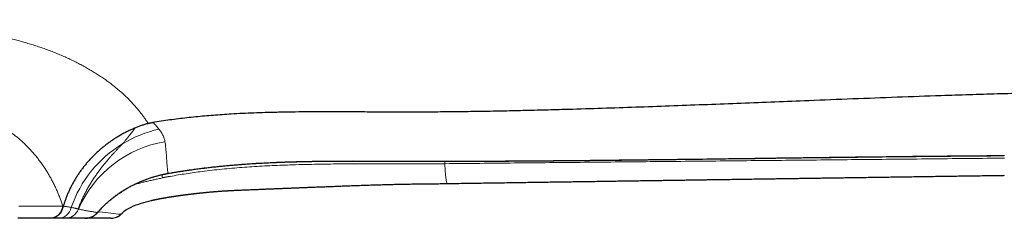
# Model space of a CAD drawing. Header units: millimetres. Extents: x 8 to 769, y 12 to 448.
# Tile 32 of 52: x 406 to 475, y 376 to 390. Entities that reach past the tile are written whole.
import ezdxf

# ---------------------------------------------------------------- set-up
doc = ezdxf.new("R2010")
doc.units = ezdxf.units.MM

msp = doc.modelspace()

# ---------------------------------------------------------------- linework, layer by layer
at = {"color": 7, "linetype": 'Continuous', "lineweight": 30}
for p, q in [((416.305, 379.043), (415.75, 378.934)), ((412.236, 377.51), (412.237, 377.51)), ((412.826, 376.353), (412.826, 376.381)), ((407.845, 376.092), (407.799, 376.092)), ((410.284, 376.095), (410.287, 376.095))]:
    msp.add_line(p, q, dxfattribs=at)
at = {"color": 252, "linetype": 'Continuous', "lineweight": 0, "flags": 128}
for points in [[(435.578, 380.109), (435.579, 380.109), (435.581, 380.112)], [(416.147, 379.25), (416.148, 379.251), (416.15, 379.255)], [(405.65, 376.951), (405.91, 376.952), (406.163, 376.952), (406.408, 376.952), (406.645, 376.952), (406.875, 376.952), (407.097, 376.952), (407.312, 376.952), (407.518, 376.952), (407.717, 376.952), (407.907, 376.952), (408.089, 376.952), (408.263, 376.952), (408.428, 376.953), (408.586, 376.953), (408.734, 376.953)], [(411.189, 376.503), (411.182, 376.49), (411.178, 376.486)]]:
    msp.add_lwpolyline(points, dxfattribs=at)
at = {"color": 7, "linetype": 'Continuous', "lineweight": 30, "flags": 128}
for points in [[(412.236, 377.51), (412.228, 377.499), (412.224, 377.495)], [(412.237, 377.51), (412.229, 377.5), (412.224, 377.495)], [(407.799, 376.092), (407.657, 376.092), (407.508, 376.092), (407.35, 376.092), (407.184, 376.092), (407.01, 376.092), (406.829, 376.091), (406.64, 376.091), (406.443, 376.091), (406.238, 376.091), (406.027, 376.091), (405.807, 376.091), (405.581, 376.091)]]:
    msp.add_lwpolyline(points, dxfattribs=at)
at = {"color": 252, "linetype": 'Continuous', "lineweight": 0}
for centre, radius, start, end in [((417.387, 374.035), 8.544, 102.70321, 121.40002), ((417.248, 374.177), 8.351, 121.0963, 161.27677), ((417.251, 373.497), 8.093, 99.39108, 156.35536), ((414.622, 378.913), 1.129, 1.0606, 12.87464), ((407.776, 377.056), 0.964, 271.38742, 353.8726), ((408.392, 377.061), 0.968, 270.84633, 347.89162), ((408.91, 377.079), 0.987, 270.22516, 340.03531)]:
    msp.add_arc(centre, radius, start, end, dxfattribs=at)
for points, knots in [([(388.614, 390.074), (388.614, 390.074), (388.778, 390.074), (389.107, 390.074), (389.6, 390.072), (390.093, 390.068), (390.585, 390.063), (391.076, 390.056), (391.567, 390.049), (392.056, 390.039), (392.548, 390.028), (393.043, 390.016), (393.54, 390.001), (394.035, 389.985), (394.531, 389.967), (395.027, 389.947), (395.522, 389.925), (396.014, 389.9), (396.503, 389.874), (396.988, 389.845), (397.47, 389.813), (397.947, 389.779), (398.421, 389.742), (398.89, 389.703), (399.355, 389.66), (399.815, 389.614), (400.249, 389.568), (400.657, 389.52), (401.04, 389.473), (401.419, 389.423), (401.795, 389.37), (402.19, 389.31), (402.604, 389.244), (403.036, 389.169), (403.462, 389.091), (403.882, 389.007), (404.297, 388.92), (404.706, 388.827), (405.109, 388.73), (405.506, 388.628), (405.897, 388.521), (406.282, 388.41), (406.661, 388.293), (407.041, 388.17), (407.421, 388.039), (407.801, 387.9), (408.174, 387.755), (408.539, 387.606), (408.896, 387.451), (409.246, 387.291), (409.588, 387.126), (409.923, 386.955), (410.25, 386.78), (410.569, 386.599), (410.881, 386.414), (411.184, 386.224), (411.479, 386.029), (411.767, 385.829), (412.045, 385.625), (412.301, 385.427), (412.536, 385.237), (412.75, 385.054), (412.959, 384.869), (413.161, 384.682), (413.293, 384.555), (413.358, 384.492), (413.358, 384.492)], [0, 0, 0, 0, 0.000002, 0.015483, 0.030968, 0.046453, 0.061934, 0.077415, 0.0929, 0.108385, 0.123866, 0.139786, 0.155709, 0.171632, 0.187552, 0.203738, 0.219928, 0.236118, 0.252304, 0.268489, 0.284678, 0.300867, 0.317052, 0.333237, 0.349424, 0.365612, 0.381796, 0.395671, 0.409549, 0.423428, 0.437306, 0.451182, 0.467677, 0.484176, 0.500674, 0.51717, 0.533665, 0.550162, 0.56666, 0.583155, 0.599649, 0.616145, 0.632642, 0.649135, 0.666551, 0.683969, 0.701387, 0.718803, 0.736137, 0.753475, 0.770813, 0.788147, 0.805482, 0.82282, 0.840158, 0.857492, 0.874827, 0.892165, 0.909502, 0.926836, 0.941467, 0.956099, 0.970733, 0.985367, 0.999998, 1, 1, 1, 1]), ([(408.734, 376.953), (408.705, 377.043), (408.646, 377.224), (408.549, 377.493), (408.445, 377.76), (408.334, 378.024), (408.216, 378.287), (408.09, 378.547), (407.957, 378.804), (407.817, 379.059), (407.668, 379.311), (407.512, 379.559), (407.349, 379.805), (407.177, 380.047), (406.997, 380.285), (406.809, 380.519), (406.618, 380.741), (406.426, 380.952), (406.234, 381.152), (406.034, 381.348), (405.828, 381.539), (405.614, 381.725), (405.399, 381.901), (405.186, 382.066), (404.973, 382.221), (404.754, 382.372), (404.529, 382.517), (404.298, 382.658), (404.061, 382.795), (403.818, 382.926), (403.569, 383.052), (403.314, 383.172), (403.049, 383.29), (402.773, 383.403), (402.486, 383.513), (402.193, 383.617), (401.895, 383.715), (401.595, 383.806), (401.295, 383.891), (400.995, 383.969), (400.69, 384.042), (400.381, 384.11), (400.067, 384.174), (399.749, 384.234), (399.427, 384.289), (399.101, 384.34), (398.771, 384.388), (398.432, 384.433), (398.085, 384.475), (397.729, 384.514), (397.369, 384.55), (397.006, 384.583), (396.638, 384.613), (396.264, 384.64), (395.886, 384.666), (395.505, 384.689), (395.121, 384.71), (394.735, 384.729), (394.347, 384.746), (393.957, 384.761), (393.565, 384.775), (393.171, 384.788), (392.771, 384.799), (392.364, 384.81), (391.951, 384.819), (391.537, 384.827), (391.121, 384.834), (390.705, 384.84), (390.288, 384.845), (389.87, 384.848), (389.451, 384.851), (389.032, 384.853), (388.753, 384.853), (388.614, 384.853)], [0, 0, 0, 0, 0.015807, 0.031616, 0.047427, 0.063237, 0.079044, 0.094853, 0.110666, 0.126479, 0.142292, 0.1581, 0.173914, 0.189733, 0.205552, 0.22137, 0.237183, 0.251511, 0.265846, 0.280184, 0.294521, 0.308854, 0.323182, 0.336139, 0.349101, 0.362064, 0.375025, 0.387982, 0.400942, 0.413908, 0.426875, 0.43984, 0.4528, 0.466415, 0.480036, 0.49366, 0.507281, 0.520897, 0.533857, 0.546821, 0.559788, 0.572753, 0.585713, 0.59867, 0.611632, 0.624595, 0.637557, 0.650514, 0.664083, 0.677656, 0.691231, 0.704804, 0.718374, 0.73219, 0.74601, 0.759832, 0.773652, 0.787468, 0.801283, 0.815102, 0.828922, 0.84274, 0.856555, 0.870894, 0.885237, 0.899582, 0.913925, 0.928264, 0.942608, 0.956957, 0.971307, 0.985655, 1, 1, 1, 1]), ([(413.358, 384.492), (413.358, 384.492), (413.425, 384.424), (413.556, 384.288), (413.747, 384.082), (413.931, 383.874), (414.108, 383.662), (414.277, 383.448), (414.439, 383.231), (414.594, 383.012), (414.693, 382.865), (414.741, 382.791), (414.741, 382.791)], [0, 0, 0, 0, 0.000015, 0.124762, 0.249522, 0.374279, 0.499019, 0.624251, 0.749498, 0.874749, 0.999985, 1, 1, 1, 1]), ([(414.741, 382.791), (414.741, 382.791), (414.743, 382.788), (414.746, 382.783), (414.75, 382.777), (414.752, 382.774), (414.753, 382.772)], [0, 0, 0, 0, 0.001465, 0.500732, 0.750366, 1, 1, 1, 1]), ([(415.077, 382.843), (415.077, 382.843), (415.118, 382.803), (415.197, 382.724), (415.308, 382.605), (415.412, 382.487), (415.476, 382.409), (415.508, 382.37)], [0, 0, 0, 0, 0.00004, 0.24978, 0.49962, 0.74976, 1, 1, 1, 1]), ([(412.935, 381.328), (412.977, 381.377), (413.061, 381.477), (413.183, 381.624), (413.304, 381.769), (413.421, 381.913), (413.536, 382.056), (413.614, 382.158), (413.662, 382.221), (413.68, 382.244), (413.697, 382.268), (413.714, 382.292), (413.733, 382.316), (413.745, 382.335), (413.753, 382.349), (413.759, 382.358), (413.767, 382.365), (413.777, 382.371), (413.786, 382.376), (413.792, 382.38), (413.795, 382.385), (413.797, 382.39), (413.798, 382.396), (413.798, 382.402), (413.797, 382.408), (413.795, 382.419), (413.792, 382.427), (413.791, 382.432)], [0, 0, 0, 0, 0.122867, 0.247224, 0.373234, 0.50108, 0.630968, 0.763131, 0.785397, 0.807738, 0.830131, 0.852677, 0.87512, 0.899175, 0.90856, 0.916999, 0.923915, 0.929645, 0.935324, 0.938535, 0.942523, 0.947849, 0.955067, 0.961186, 0.968718, 0.978598, 1, 1, 1, 1]), ([(415.508, 382.37), (415.537, 382.332), (415.595, 382.257), (415.67, 382.145), (415.737, 382.033), (415.794, 381.922), (415.842, 381.811), (415.881, 381.7), (415.911, 381.59), (415.924, 381.518), (415.93, 381.481)], [0, 0, 0, 0, 0.124323, 0.248689, 0.373057, 0.497383, 0.623017, 0.748689, 0.874363, 1, 1, 1, 1]), ([(409.823, 376.747), (409.856, 376.835), (409.922, 377.013), (410.032, 377.276), (410.149, 377.537), (410.274, 377.796), (410.407, 378.052), (410.547, 378.303), (410.693, 378.551), (410.847, 378.796), (410.999, 379.025), (411.149, 379.24), (411.295, 379.44), (411.445, 379.639), (411.599, 379.835), (411.758, 380.029), (411.906, 380.204), (412.042, 380.362), (412.167, 380.503), (412.294, 380.643), (412.421, 380.782), (412.549, 380.92), (412.678, 381.057), (412.808, 381.193), (412.892, 381.283), (412.935, 381.328)], [0, 0, 0, 0, 0.0486069, 0.0975253, 0.1467654, 0.1963395, 0.2462627, 0.295652, 0.3454165, 0.3955813, 0.4461763, 0.4894335, 0.5330521, 0.5770628, 0.6215021, 0.6664132, 0.7118475, 0.746304, 0.7811198, 0.8163303, 0.8519764, 0.8881056, 0.9247736, 0.962046, 1, 1, 1, 1]), ([(415.93, 381.481), (415.939, 381.42), (415.957, 381.299), (415.978, 381.123), (415.995, 380.954), (416.012, 380.772), (416.027, 380.581), (416.04, 380.382), (416.052, 380.193), (416.064, 380.013), (416.077, 379.843), (416.091, 379.682), (416.107, 379.53), (416.126, 379.387), (416.142, 379.299), (416.15, 379.255)], [0, 0, 0, 0, 0.062278, 0.124561, 0.186844, 0.249124, 0.332309, 0.415497, 0.498683, 0.582188, 0.665695, 0.7492, 0.832799, 0.916401, 1, 1, 1, 1]), ([(435.581, 380.112), (436.402, 380.113), (438.044, 380.116), (440.507, 380.13), (442.97, 380.148), (445.707, 380.174), (448.718, 380.206), (452.003, 380.245), (455.835, 380.295), (460.216, 380.354), (464.322, 380.407), (467.608, 380.445), (470.073, 380.471), (472.537, 380.494), (474.18, 380.505), (475.002, 380.51)], [0, 0, 0, 0, 0.062497, 0.124994, 0.187492, 0.249989, 0.333323, 0.416656, 0.49999, 0.624992, 0.749994, 0.812495, 0.874996, 0.937498, 1, 1, 1, 1]), ([(416.15, 379.255), (416.348, 379.289), (416.744, 379.357), (417.34, 379.45), (417.937, 379.537), (418.535, 379.616), (419.134, 379.688), (419.735, 379.753), (420.337, 379.811), (421.007, 379.869), (421.747, 379.924), (422.555, 379.975), (423.364, 380.017), (424.174, 380.05), (424.983, 380.077), (425.849, 380.098), (426.772, 380.113), (427.75, 380.122), (428.729, 380.126), (429.708, 380.126), (430.904, 380.122), (432.318, 380.117), (433.95, 380.112), (435.037, 380.112), (435.581, 380.112)], [0, 0, 0, 0, 0.030957, 0.061916, 0.092875, 0.123832, 0.154857, 0.185884, 0.216912, 0.247938, 0.289526, 0.331118, 0.372713, 0.41431, 0.455906, 0.497496, 0.547742, 0.597989, 0.648237, 0.698485, 0.748732, 0.832488, 0.916244, 1, 1, 1, 1]), ([(435.616, 379.936), (435.616, 379.936), (435.219, 379.932), (434.425, 379.928), (433.233, 379.927), (432.042, 379.929), (430.851, 379.932), (429.659, 379.932), (428.568, 379.925), (427.576, 379.914), (426.684, 379.9), (425.793, 379.881), (424.961, 379.857), (424.189, 379.83), (423.477, 379.801), (422.766, 379.766), (422.054, 379.724), (421.346, 379.676), (420.641, 379.619), (419.94, 379.553), (419.24, 379.478), (418.586, 379.398), (417.98, 379.316), (417.42, 379.233), (416.862, 379.144), (416.491, 379.076), (416.305, 379.043)], [0, 0, 0, 0, 0.000003, 0.061547, 0.123092, 0.184638, 0.246184, 0.307729, 0.369273, 0.41535, 0.461428, 0.507504, 0.553581, 0.59039, 0.627201, 0.664012, 0.700822, 0.73763, 0.774009, 0.810392, 0.846774, 0.883153, 0.912362, 0.941576, 0.97079, 1, 1, 1, 1]), ([(475.014, 380.327), (473.372, 380.311), (470.088, 380.278), (465.162, 380.229), (460.236, 380.18), (455.311, 380.131), (450.387, 380.083), (445.463, 380.034), (440.539, 379.986), (437.257, 379.953), (435.616, 379.937)], [0, 0, 0, 0, 0.124999, 0.249998, 0.374997, 0.499996, 0.624997, 0.749997, 0.874999, 1, 1, 1, 1]), ([(435.63, 380.109), (435.63, 380.086), (435.628, 380.032), (435.623, 379.968), (435.618, 379.947), (435.616, 379.937)], [0, 0, 0, 0, 0.276662, 0.638331, 1, 1, 1, 1]), ([(435.616, 379.936), (435.626, 379.802), (435.655, 379.413), (435.697, 378.965), (435.742, 378.649), (435.773, 378.524), (435.787, 378.549), (435.79, 378.554)], [0, 0, 0, 0, 0.13502, 0.390393, 0.656464, 0.931202, 1, 1, 1, 1]), ([(412.237, 377.51), (412.295, 377.556), (412.411, 377.647), (412.592, 377.779), (412.778, 377.907), (412.968, 378.03), (413.164, 378.15), (413.366, 378.267), (413.575, 378.379), (413.788, 378.487), (414.006, 378.59), (414.217, 378.682), (414.419, 378.764), (414.613, 378.838), (414.809, 378.908), (415.009, 378.974), (415.212, 379.036), (415.418, 379.093), (415.627, 379.146), (415.767, 379.178), (415.837, 379.193)], [0, 0, 0, 0, 0.058393, 0.116824, 0.175264, 0.23369, 0.292078, 0.351888, 0.411748, 0.471622, 0.531475, 0.591278, 0.641938, 0.692622, 0.743304, 0.793962, 0.845458, 0.896983, 0.948506, 1, 1, 1, 1]), ([(415.837, 379.193), (415.837, 379.192), (415.836, 379.189), (415.835, 379.189), (415.834, 379.189)], [0, 0, 0, 0, 0.699324, 1, 1, 1, 1]), ([(415.837, 379.193), (415.863, 379.199), (415.915, 379.21), (415.993, 379.226), (416.072, 379.241), (416.124, 379.25), (416.15, 379.255)], [0, 0, 0, 0, 0.249936, 0.499898, 0.749936, 1, 1, 1, 1]), ([(415.75, 378.934), (415.653, 378.913), (415.457, 378.873), (415.165, 378.81), (414.875, 378.745), (414.587, 378.677), (414.299, 378.606), (414.015, 378.533), (413.828, 378.481), (413.736, 378.456)], [0, 0, 0, 0, 0.142588, 0.285281, 0.428006, 0.570692, 0.713275, 0.859596, 1, 1, 1, 1]), ([(408.734, 376.953), (408.738, 376.952), (408.745, 376.951), (408.757, 376.949), (408.768, 376.946), (408.775, 376.945), (408.779, 376.944)], [0, 0, 0, 0, 0.25, 0.5, 0.75, 1, 1, 1, 1]), ([(411.189, 376.503), (411.241, 376.563), (411.346, 376.682), (411.511, 376.857), (411.682, 377.027), (411.86, 377.192), (412.044, 377.354), (412.172, 377.458), (412.236, 377.51)], [0, 0, 0, 0, 0.165999, 0.332033, 0.49803, 0.665342, 0.832691, 1, 1, 1, 1]), ([(408.779, 376.944), (408.775, 376.916), (408.766, 376.862), (408.744, 376.781), (408.716, 376.701), (408.681, 376.625), (408.641, 376.552), (408.596, 376.483), (408.545, 376.418), (408.488, 376.358), (408.428, 376.304), (408.363, 376.255), (408.294, 376.211), (408.227, 376.176), (408.164, 376.15), (408.104, 376.13), (408.043, 376.113), (407.979, 376.101), (407.913, 376.093), (407.868, 376.092), (407.845, 376.092)], [0, 0, 0, 0, 0.058466, 0.116931, 0.177095, 0.237259, 0.295725, 0.354191, 0.414355, 0.474519, 0.532984, 0.59145, 0.651614, 0.711778, 0.758124, 0.80447, 0.851646, 0.898822, 0.949411, 1, 1, 1, 1]), ([(408.779, 376.944), (408.829, 376.936), (408.929, 376.922), (409.071, 376.9), (409.209, 376.879), (409.296, 376.865), (409.339, 376.857)], [0, 0, 0, 0, 0.249901, 0.49984, 0.749899, 1, 1, 1, 1]), ([(408.779, 376.944), (408.779, 376.944), (408.779, 376.944), (408.779, 376.944), (408.779, 376.944), (408.779, 376.944), (408.779, 376.944), (408.779, 376.944)], [0, 0, 0, 0, 0.199192, 0.399552, 0.604005, 0.810056, 1, 1, 1, 1]), ([(409.339, 376.857), (409.361, 376.853), (409.406, 376.845), (409.468, 376.832), (409.528, 376.82), (409.585, 376.807), (409.638, 376.795), (409.688, 376.783), (409.735, 376.771), (409.781, 376.759), (409.808, 376.751), (409.823, 376.747)], [0, 0, 0, 0, 0.109872, 0.219743, 0.32969, 0.439637, 0.549808, 0.659979, 0.770225, 0.88047, 1, 1, 1, 1]), ([(409.823, 376.747), (409.824, 376.746), (409.826, 376.746), (409.83, 376.745), (409.833, 376.744), (409.836, 376.743), (409.837, 376.743)], [0, 0, 0, 0, 0.249999, 0.499999, 0.749999, 1, 1, 1, 1]), ([(409.837, 376.743), (409.888, 376.731), (409.991, 376.709), (410.183, 376.67), (410.411, 376.626), (410.674, 376.58), (410.933, 376.538), (411.104, 376.515), (411.189, 376.503)], [0, 0, 0, 0, 0.108204, 0.216408, 0.412298, 0.608193, 0.804095, 1, 1, 1, 1]), ([(410.287, 376.095), (410.312, 376.095), (410.364, 376.096), (410.443, 376.104), (410.523, 376.116), (410.604, 376.135), (410.686, 376.159), (410.767, 376.19), (410.847, 376.227), (410.927, 376.272), (411.004, 376.325), (411.074, 376.382), (411.136, 376.441), (411.171, 376.482), (411.189, 376.503)], [0, 0, 0, 0, 0.078914, 0.161514, 0.24405, 0.329044, 0.414111, 0.499086, 0.5864, 0.673705, 0.763196, 0.852672, 0.926106, 1, 1, 1, 1]), ([(412.826, 376.382), (412.594, 376.396), (412.128, 376.425), (411.587, 376.529), (411.257, 376.549), (411.234, 376.55)], [0, 0, 0, 0, 0.48265, 0.964855, 1, 1, 1, 1])]:
    msp.add_open_spline(points, degree=3, knots=knots, dxfattribs=at)
at = {"color": 7, "linetype": 'Continuous', "lineweight": 30}
for points, knots in [([(482.429, 385.02), (481.769, 385.01), (480.45, 384.988), (478.471, 384.946), (476.493, 384.898), (474.514, 384.844), (472.535, 384.784), (470.179, 384.707), (467.447, 384.61), (464.34, 384.493), (461.476, 384.381), (458.857, 384.278), (456.482, 384.184), (454.108, 384.091), (451.736, 384.001), (449.365, 383.915), (446.997, 383.835), (444.903, 383.769), (443.082, 383.718), (441.535, 383.678), (439.986, 383.643), (438.434, 383.614), (436.88, 383.591), (435.352, 383.575), (433.849, 383.567), (432.372, 383.566), (430.892, 383.571), (429.409, 383.579), (428.075, 383.585), (426.89, 383.585), (425.856, 383.581), (424.825, 383.571), (423.87, 383.554), (422.992, 383.531), (422.191, 383.504), (421.394, 383.47), (420.653, 383.431), (419.969, 383.387), (419.341, 383.341), (418.715, 383.289), (418.094, 383.231), (417.479, 383.165), (416.872, 383.094), (416.271, 383.016), (415.673, 382.933), (415.276, 382.873), (415.077, 382.843)], [0, 0, 0, 0, 0.029348, 0.058702, 0.088061, 0.117424, 0.14679, 0.176156, 0.2223, 0.268434, 0.314551, 0.349829, 0.385088, 0.420326, 0.45554, 0.490725, 0.525879, 0.561005, 0.583952, 0.606911, 0.629891, 0.652902, 0.675955, 0.69906, 0.720902, 0.74281, 0.76478, 0.786782, 0.808779, 0.824155, 0.839499, 0.8548, 0.870046, 0.881981, 0.893871, 0.905711, 0.917498, 0.926887, 0.936238, 0.945549, 0.95482, 0.96405, 0.973079, 0.982077, 0.991049, 1, 1, 1, 1]), ([(414.753, 382.772), (414.672, 382.748), (414.51, 382.7), (414.268, 382.618), (414.028, 382.53), (413.87, 382.465), (413.791, 382.432)], [0, 0, 0, 0, 0.249354, 0.498964, 0.749352, 1, 1, 1, 1]), ([(414.753, 382.772), (414.779, 382.78), (414.832, 382.794), (414.913, 382.813), (414.994, 382.83), (415.05, 382.839), (415.077, 382.843)], [0, 0, 0, 0, 0.247583, 0.496159, 0.747627, 1, 1, 1, 1]), ([(413.791, 382.432), (413.706, 382.396), (413.536, 382.323), (413.285, 382.203), (413.037, 382.076), (412.793, 381.941), (412.554, 381.799), (412.322, 381.652), (412.099, 381.5), (411.884, 381.344), (411.673, 381.182), (411.468, 381.015), (411.266, 380.839), (411.068, 380.657), (410.874, 380.467), (410.686, 380.271), (410.505, 380.07), (410.332, 379.866), (410.167, 379.659), (410.01, 379.45), (409.86, 379.236), (409.718, 379.019), (409.581, 378.796), (409.451, 378.567), (409.327, 378.333), (409.211, 378.096), (409.104, 377.856), (409.008, 377.622), (408.922, 377.393), (408.846, 377.169), (408.802, 377.019), (408.779, 376.944)], [0, 0, 0, 0, 0.035571, 0.071185, 0.106821, 0.142457, 0.178072, 0.213643, 0.24763, 0.281646, 0.315671, 0.349687, 0.383674, 0.418644, 0.453644, 0.488654, 0.523655, 0.558624, 0.592696, 0.626796, 0.660905, 0.695005, 0.729077, 0.76413, 0.799213, 0.834307, 0.86939, 0.904443, 0.936293, 0.96815, 1, 1, 1, 1]), ([(435.578, 380.109), (435.752, 380.109), (436.392, 380.11), (437.514, 380.113), (438.989, 380.119), (440.559, 380.128), (442.233, 380.139), (443.997, 380.154), (445.857, 380.172), (447.834, 380.192), (449.956, 380.217), (452.259, 380.245), (454.779, 380.278), (457.507, 380.314), (460.326, 380.351), (463.038, 380.387), (465.512, 380.418), (467.728, 380.443), (469.756, 380.464), (471.638, 380.482), (473.37, 380.496), (474.477, 380.503), (474.998, 380.507)], [0, 0, 0, 0, 0.0132888, 0.0486513, 0.0854168, 0.1255634, 0.1682063, 0.2128344, 0.2598551, 0.30978, 0.3633033, 0.4213566, 0.4850623, 0.5550652, 0.6289411, 0.6995914, 0.761477, 0.8171498, 0.8682342, 0.9157988, 0.9603229, 1, 1, 1, 1]), ([(416.147, 379.25), (416.181, 379.256), (416.34, 379.284), (416.624, 379.332), (416.996, 379.393), (417.364, 379.449), (417.726, 379.503), (418.084, 379.553), (418.437, 379.6), (418.789, 379.643), (419.144, 379.685), (419.506, 379.725), (419.876, 379.763), (420.252, 379.799), (420.635, 379.834), (421.026, 379.866), (421.424, 379.897), (421.83, 379.926), (422.246, 379.952), (422.672, 379.977), (423.107, 380), (423.553, 380.021), (424.012, 380.04), (424.483, 380.057), (424.969, 380.072), (425.472, 380.086), (425.995, 380.097), (426.54, 380.106), (427.112, 380.113), (427.717, 380.119), (428.363, 380.122), (429.064, 380.123), (429.844, 380.123), (430.756, 380.12), (431.878, 380.115), (433.119, 380.111), (434.386, 380.108), (435.188, 380.109), (435.578, 380.109)], [0, 0, 0, 0, 0.005252, 0.024934, 0.044308, 0.063391, 0.082198, 0.100743, 0.119038, 0.137102, 0.155286, 0.174093, 0.193186, 0.212591, 0.232332, 0.252434, 0.272927, 0.293847, 0.31523, 0.337106, 0.359477, 0.382395, 0.405915, 0.430106, 0.45505, 0.480848, 0.507625, 0.535543, 0.564814, 0.595731, 0.628712, 0.664401, 0.703707, 0.748792, 0.804788, 0.876589, 0.939874, 1, 1, 1, 1]), ([(412.224, 377.495), (412.233, 377.502), (412.277, 377.538), (412.359, 377.601), (412.469, 377.684), (412.58, 377.765), (412.692, 377.843), (412.805, 377.919), (412.918, 377.994), (413.033, 378.066), (413.148, 378.136), (413.265, 378.204), (413.383, 378.271), (413.501, 378.335), (413.62, 378.398), (413.74, 378.458), (413.861, 378.517), (413.982, 378.573), (414.103, 378.628), (414.226, 378.681), (414.349, 378.732), (414.473, 378.781), (414.596, 378.828), (414.72, 378.872), (414.844, 378.915), (414.968, 378.957), (415.093, 378.996), (415.219, 379.033), (415.344, 379.069), (415.47, 379.103), (415.595, 379.134), (415.717, 379.163), (415.797, 379.181), (415.834, 379.189)], [0, 0, 0, 0, 0.008815, 0.045039, 0.081033, 0.11677, 0.152225, 0.187378, 0.222208, 0.256735, 0.291163, 0.325522, 0.359641, 0.39354, 0.427246, 0.46078, 0.494165, 0.527125, 0.56002, 0.59285, 0.625532, 0.657996, 0.690173, 0.722018, 0.753627, 0.785457, 0.817057, 0.84845, 0.879658, 0.910704, 0.94161, 0.972399, 1, 1, 1, 1]), ([(415.834, 379.189), (415.844, 379.191), (415.9, 379.203), (416.003, 379.224), (416.098, 379.242), (416.146, 379.25), (416.147, 379.25)], [0, 0, 0, 0, 0.089083, 0.540386, 0.991982, 1, 1, 1, 1]), ([(435.79, 378.54), (435.853, 378.541), (436.13, 378.545), (436.618, 378.552), (437.25, 378.562), (437.873, 378.571), (438.486, 378.58), (439.089, 378.589), (439.683, 378.598), (440.277, 378.607), (440.869, 378.616), (441.461, 378.624), (442.042, 378.633), (442.613, 378.641), (443.173, 378.65), (443.722, 378.658), (444.261, 378.666), (444.79, 378.674), (445.308, 378.681), (445.816, 378.689), (446.313, 378.696), (446.791, 378.703), (447.25, 378.71), (447.69, 378.717), (448.121, 378.723), (448.542, 378.729), (448.962, 378.736), (449.381, 378.742), (449.797, 378.748), (450.203, 378.754), (450.599, 378.76), (450.984, 378.765), (451.352, 378.771), (451.702, 378.776), (452.037, 378.781), (452.362, 378.786), (452.677, 378.79), (452.984, 378.795), (453.281, 378.799), (453.569, 378.803), (453.847, 378.808), (454.116, 378.812), (454.375, 378.815), (454.622, 378.819), (454.86, 378.822), (455.088, 378.826), (455.303, 378.829), (455.512, 378.832), (455.719, 378.835), (455.933, 378.838), (456.156, 378.842), (456.384, 378.845), (456.62, 378.848), (456.861, 378.852), (457.11, 378.856), (457.383, 378.86), (457.682, 378.864), (458.008, 378.869), (458.344, 378.874), (458.691, 378.879), (459.049, 378.884), (459.417, 378.889), (459.796, 378.895), (460.186, 378.901), (460.587, 378.907), (460.998, 378.913), (461.42, 378.919), (461.844, 378.925), (462.269, 378.931), (462.697, 378.937), (463.133, 378.944), (463.579, 378.95), (464.044, 378.957), (464.529, 378.964), (465.033, 378.972), (465.548, 378.979), (466.074, 378.987), (466.61, 378.995), (467.146, 379.003), (467.682, 379.01), (468.217, 379.018), (468.762, 379.026), (469.316, 379.034), (469.879, 379.042), (470.452, 379.051), (471.035, 379.059), (471.627, 379.068), (472.228, 379.077), (472.835, 379.085), (473.448, 379.094), (474.067, 379.103), (474.589, 379.111), (474.906, 379.115), (475.013, 379.117)], [0, 0, 0, 0, 0.004828, 0.021191, 0.03731, 0.053186, 0.068818, 0.084206, 0.099352, 0.114253, 0.129603, 0.144686, 0.159502, 0.174051, 0.188332, 0.202346, 0.216093, 0.229573, 0.242785, 0.255731, 0.268409, 0.280821, 0.292278, 0.303498, 0.31448, 0.325225, 0.335733, 0.346618, 0.357236, 0.367587, 0.37767, 0.387487, 0.397037, 0.405796, 0.414318, 0.422603, 0.43065, 0.43846, 0.446033, 0.453368, 0.460466, 0.467326, 0.47395, 0.480224, 0.486269, 0.492085, 0.497672, 0.502751, 0.508021, 0.513491, 0.519159, 0.525027, 0.530984, 0.537134, 0.543476, 0.55001, 0.558039, 0.566341, 0.574915, 0.583762, 0.592882, 0.602274, 0.611938, 0.621875, 0.632085, 0.642567, 0.653321, 0.664348, 0.674995, 0.685883, 0.697014, 0.708387, 0.720002, 0.732586, 0.745443, 0.758571, 0.771972, 0.785646, 0.799592, 0.812991, 0.826631, 0.840514, 0.854639, 0.869006, 0.883616, 0.898467, 0.91356, 0.928896, 0.944474, 0.960009, 0.975777, 0.99178, 1, 1, 1, 1]), ([(414.97, 377.347), (414.973, 377.348), (414.982, 377.35), (414.996, 377.354), (415.01, 377.357), (415.023, 377.36), (415.036, 377.363), (415.049, 377.366), (415.064, 377.369), (415.081, 377.373), (415.105, 377.379), (415.135, 377.385), (415.174, 377.394), (415.207, 377.401), (415.234, 377.407), (415.254, 377.411), (415.276, 377.416), (415.299, 377.42), (415.323, 377.425), (415.346, 377.43), (415.365, 377.434), (415.38, 377.437), (415.394, 377.44), (415.407, 377.442), (415.419, 377.445), (415.438, 377.448), (415.463, 377.453), (415.497, 377.46), (415.535, 377.467), (415.577, 377.475), (415.622, 377.484), (415.663, 377.492), (415.701, 377.499), (415.735, 377.505), (415.769, 377.511), (415.805, 377.517), (415.842, 377.524), (415.881, 377.531), (415.919, 377.537), (415.956, 377.544), (415.99, 377.549), (416.023, 377.555), (416.057, 377.561), (416.094, 377.567), (416.138, 377.574), (416.189, 377.583), (416.247, 377.592), (416.302, 377.601), (416.355, 377.609), (416.396, 377.615), (416.429, 377.62), (416.453, 377.624), (416.476, 377.628), (416.501, 377.631), (416.529, 377.636), (416.561, 377.641), (416.596, 377.646), (416.631, 377.651), (416.668, 377.656), (416.708, 377.662), (416.747, 377.668), (416.778, 377.672), (416.8, 377.676), (416.818, 377.678), (416.839, 377.681), (416.87, 377.685), (416.91, 377.691), (416.963, 377.698), (417.018, 377.706), (417.067, 377.713), (417.103, 377.718), (417.126, 377.721), (417.146, 377.724), (417.164, 377.726), (417.182, 377.728), (417.204, 377.731), (417.231, 377.735), (417.261, 377.739), (417.292, 377.743), (417.321, 377.747), (417.349, 377.751), (417.379, 377.755), (417.411, 377.759), (417.443, 377.763), (417.473, 377.767), (417.501, 377.77), (417.529, 377.774), (417.557, 377.777), (417.587, 377.781), (417.617, 377.785), (417.649, 377.789), (417.685, 377.793), (417.732, 377.799), (417.792, 377.806), (417.859, 377.814), (417.924, 377.822), (417.98, 377.828), (418.021, 377.833), (418.054, 377.837), (418.077, 377.839), (418.094, 377.841), (418.11, 377.843), (418.13, 377.845), (418.155, 377.848), (418.195, 377.853), (418.246, 377.858), (418.304, 377.865), (418.356, 377.87), (418.406, 377.876), (418.456, 377.881), (418.51, 377.886), (418.57, 377.893), (418.622, 377.898), (418.663, 377.902), (418.688, 377.905), (418.707, 377.906), (418.723, 377.908), (418.74, 377.91), (418.765, 377.912), (418.798, 377.915), (418.84, 377.919), (418.888, 377.924), (418.94, 377.929), (419.014, 377.936), (419.111, 377.945), (419.207, 377.953), (419.281, 377.96), (419.326, 377.964), (419.365, 377.967), (419.397, 377.97), (419.423, 377.972), (419.447, 377.974), (419.473, 377.976), (419.503, 377.978), (419.558, 377.983), (419.637, 377.989), (419.737, 377.997), (419.837, 378.004), (419.939, 378.011), (420.046, 378.018), (420.135, 378.024), (420.204, 378.029), (420.25, 378.032), (420.297, 378.034), (420.345, 378.037), (420.39, 378.04), (420.43, 378.042), (420.462, 378.044), (420.488, 378.045), (420.507, 378.046), (420.526, 378.048), (420.549, 378.049), (420.577, 378.05), (420.611, 378.052), (420.68, 378.056), (420.785, 378.061), (420.927, 378.067), (421.074, 378.074), (421.224, 378.08), (421.375, 378.086), (421.534, 378.093), (421.698, 378.099), (421.864, 378.106), (422.03, 378.113), (422.24, 378.121), (422.494, 378.131), (422.79, 378.143), (423.074, 378.154), (423.344, 378.166), (423.602, 378.176), (423.859, 378.187), (424.116, 378.197), (424.377, 378.208), (424.645, 378.219), (424.92, 378.23), (425.203, 378.241), (425.493, 378.252), (425.79, 378.264), (426.095, 378.276), (426.426, 378.289), (426.785, 378.303), (427.173, 378.318), (427.572, 378.334), (427.983, 378.35), (428.406, 378.367), (428.841, 378.383), (429.284, 378.4), (429.736, 378.416), (430.193, 378.432), (430.656, 378.446), (431.124, 378.46), (431.601, 378.473), (432.068, 378.484), (432.525, 378.494), (432.972, 378.502), (433.425, 378.509), (433.885, 378.515), (434.352, 378.52), (434.825, 378.526), (435.306, 378.531), (435.628, 378.536), (435.791, 378.538)], [0, 0, 0, 0, 0.001662, 0.003893, 0.006038, 0.007889, 0.009544, 0.011392, 0.013472, 0.015784, 0.018228, 0.022884, 0.027754, 0.032697, 0.03507, 0.037378, 0.039783, 0.042368, 0.045132, 0.047893, 0.049731, 0.051259, 0.052614, 0.05394, 0.055238, 0.056505, 0.059385, 0.062679, 0.066424, 0.070373, 0.07439, 0.078413, 0.081451, 0.084232, 0.087081, 0.090097, 0.093166, 0.096273, 0.099481, 0.102293, 0.104917, 0.107406, 0.109865, 0.112662, 0.115829, 0.119684, 0.123744, 0.127648, 0.131345, 0.134791, 0.136563, 0.138219, 0.139759, 0.141307, 0.143188, 0.145377, 0.147688, 0.149943, 0.15214, 0.154981, 0.157585, 0.15971, 0.160736, 0.161828, 0.163225, 0.164929, 0.168334, 0.171672, 0.174934, 0.178117, 0.179603, 0.180907, 0.182029, 0.182969, 0.183957, 0.185258, 0.186872, 0.188754, 0.190587, 0.192313, 0.19393, 0.195439, 0.19759, 0.199471, 0.201127, 0.202722, 0.204324, 0.205934, 0.207551, 0.209313, 0.211373, 0.213726, 0.217103, 0.220561, 0.224137, 0.227858, 0.230324, 0.232396, 0.234073, 0.235354, 0.23598, 0.236785, 0.237872, 0.239243, 0.240838, 0.244246, 0.247348, 0.250144, 0.252637, 0.255184, 0.258013, 0.261126, 0.264524, 0.266205, 0.267501, 0.268413, 0.269108, 0.269976, 0.271033, 0.272809, 0.274951, 0.277434, 0.280067, 0.282807, 0.2885, 0.294611, 0.297152, 0.299442, 0.301379, 0.302964, 0.304196, 0.305223, 0.306457, 0.307914, 0.309594, 0.314443, 0.319242, 0.323987, 0.328726, 0.333756, 0.339124, 0.341231, 0.343386, 0.345589, 0.347838, 0.350037, 0.351871, 0.353366, 0.354522, 0.35534, 0.356113, 0.357096, 0.358356, 0.359892, 0.361691, 0.367466, 0.373662, 0.380281, 0.38639, 0.392817, 0.399562, 0.406594, 0.413641, 0.420634, 0.427576, 0.440182, 0.452643, 0.464975, 0.475888, 0.486716, 0.497467, 0.508174, 0.519119, 0.530377, 0.54195, 0.55384, 0.566049, 0.578579, 0.591433, 0.604613, 0.620568, 0.636983, 0.653863, 0.671209, 0.689316, 0.707745, 0.72649, 0.745556, 0.764947, 0.784313, 0.804002, 0.82402, 0.844373, 0.862832, 0.881565, 0.900578, 0.919876, 0.939462, 0.959342, 0.97952, 1, 1, 1, 1]), ([(411.178, 376.485), (411.186, 376.494), (411.223, 376.538), (411.291, 376.616), (411.384, 376.718), (411.48, 376.819), (411.577, 376.917), (411.675, 377.014), (411.775, 377.109), (411.877, 377.202), (411.981, 377.294), (412.086, 377.383), (412.167, 377.45), (412.214, 377.487), (412.224, 377.495)], [0, 0, 0, 0, 0.023835, 0.120034, 0.216136, 0.312031, 0.407613, 0.502807, 0.597587, 0.692108, 0.786388, 0.880346, 0.973907, 1, 1, 1, 1]), ([(412.826, 376.378), (412.941, 376.485), (413.159, 376.684), (413.649, 376.944), (414.248, 377.165), (414.733, 377.288), (414.97, 377.348)], [0, 0, 0, 0, 0.1972419, 0.3702688, 0.69338, 1, 1, 1, 1]), ([(410.296, 376.095), (410.308, 376.095), (410.338, 376.095), (410.389, 376.098), (410.446, 376.104), (410.503, 376.113), (410.56, 376.124), (410.615, 376.137), (410.669, 376.153), (410.721, 376.171), (410.772, 376.191), (410.822, 376.214), (410.87, 376.238), (410.917, 376.265), (410.962, 376.294), (411.006, 376.324), (411.047, 376.356), (411.086, 376.39), (411.123, 376.425), (411.154, 376.457), (411.171, 376.478), (411.178, 376.486)], [0, 0, 0, 0, 0.037651, 0.100719, 0.162828, 0.223888, 0.284674, 0.34407, 0.402084, 0.458834, 0.514444, 0.569037, 0.622736, 0.67566, 0.727995, 0.779162, 0.828942, 0.877536, 0.925046, 0.971579, 1, 1, 1, 1]), ([(412.124, 376.1), (412.193, 376.103), (412.33, 376.11), (412.524, 376.169), (412.696, 376.258), (412.785, 376.342), (412.826, 376.382)], [0, 0, 0, 0, 0.264594, 0.526137, 0.777157, 1, 1, 1, 1]), ([(412.532, 376.18), (412.537, 376.182), (412.558, 376.189), (412.592, 376.204), (412.635, 376.224), (412.679, 376.247), (412.725, 376.276), (412.775, 376.31), (412.808, 376.337), (412.826, 376.352)], [0, 0, 0, 0, 0.048812, 0.190015, 0.318563, 0.462074, 0.622008, 0.800385, 1, 1, 1, 1]), ([(408.407, 376.092), (408.363, 376.092), (408.275, 376.092), (408.137, 376.092), (407.994, 376.092), (407.895, 376.092), (407.845, 376.092)], [0, 0, 0, 0, 0.249911, 0.499859, 0.749913, 1, 1, 1, 1]), ([(408.913, 376.093), (408.908, 376.093), (408.888, 376.093), (408.851, 376.093), (408.799, 376.093), (408.743, 376.093), (408.683, 376.093), (408.62, 376.093), (408.553, 376.092), (408.482, 376.092), (408.432, 376.092), (408.407, 376.092)], [0, 0, 0, 0, 0.039608, 0.159417, 0.279226, 0.399129, 0.519033, 0.639226, 0.759419, 0.879709, 1, 1, 1, 1]), ([(410.284, 376.095), (410.173, 376.094), (409.951, 376.094), (409.612, 376.094), (409.268, 376.093), (409.031, 376.093), (408.913, 376.093)], [0, 0, 0, 0, 0.249995, 0.499992, 0.749995, 1, 1, 1, 1]), ([(412.124, 376.1), (412.088, 376.1), (412.014, 376.1), (411.892, 376.099), (411.758, 376.099), (411.613, 376.099), (411.457, 376.098), (411.29, 376.098), (411.112, 376.098), (410.923, 376.097), (410.778, 376.097), (410.685, 376.097), (410.649, 376.097), (410.616, 376.097), (410.583, 376.097), (410.549, 376.097), (410.472, 376.097), (410.405, 376.096), (410.348, 376.096), (410.346, 376.096)], [0, 0, 0, 0, 0.074271, 0.152617, 0.23504, 0.321541, 0.412121, 0.505055, 0.601925, 0.702732, 0.807476, 0.829232, 0.846077, 0.863035, 0.880105, 0.897287, 0.914581, 0.997625, 1, 1, 1, 1]), ([(412.136, 376.1), (412.139, 376.1), (412.146, 376.1), (412.156, 376.101), (412.166, 376.101), (412.176, 376.102), (412.186, 376.103), (412.195, 376.104), (412.203, 376.104), (412.209, 376.105), (412.213, 376.105), (412.217, 376.105), (412.22, 376.106), (412.226, 376.106), (412.233, 376.107), (412.243, 376.108), (412.253, 376.11), (412.261, 376.112), (412.266, 376.113), (412.267, 376.113)], [0, 0, 0, 0, 0.135435, 0.254104, 0.356023, 0.441275, 0.510065, 0.562849, 0.600731, 0.614995, 0.627189, 0.633864, 0.646558, 0.663155, 0.709267, 0.773501, 0.856298, 0.957895, 1, 1, 1, 1])]:
    msp.add_open_spline(points, degree=3, knots=knots, dxfattribs=at)

doc.saveas('drawing.dxf')
